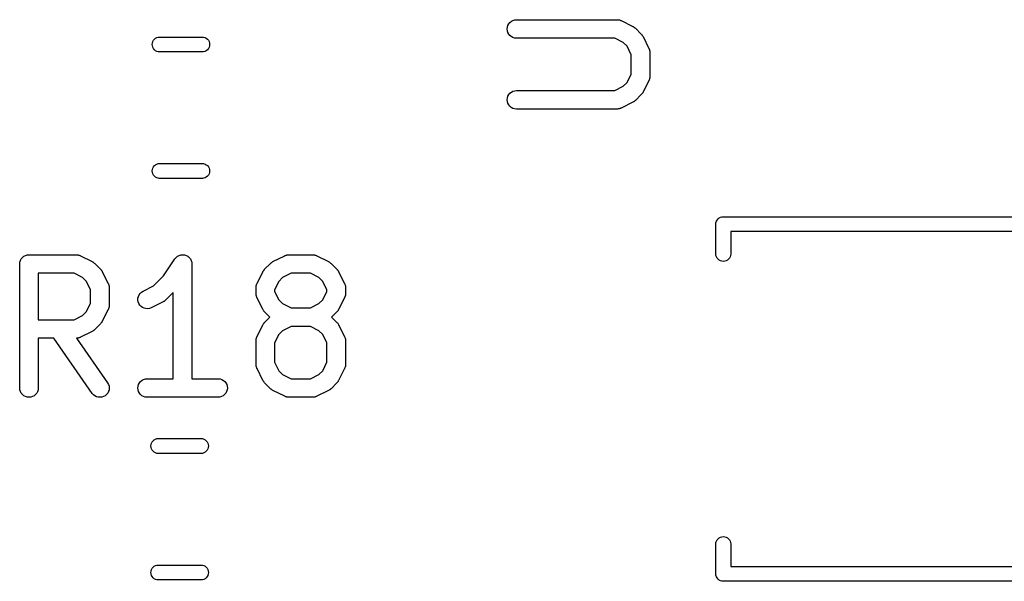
# Model space of a CAD drawing. Extents: x 0.02 to 3.89, y 0.07 to 3.88.
# Tile 70 of 172: x 1.8 to 2.11, y 2.55 to 2.73. Entities that reach past the tile are written whole.
import ezdxf

# ---------------------------------------------------------------- set-up
doc = ezdxf.new("R2010")
doc.units = 0
doc.header["$MEASUREMENT"] = 0
doc.layers.add('BLACK', color=7, linetype='CONTINUOUS')

msp = doc.modelspace()

# ---------------------------------------------------------------- linework, layer by layer
at = {"layer": 'BLACK', "linetype": 'CONTINUOUS'}
for p, q in [((1.95099, 2.72415), (1.95136, 2.7246)), ((1.95136, 2.7246), (1.95181, 2.72496)), ((1.95181, 2.72496), (1.95231, 2.72523)), ((1.95231, 2.72523), (1.95287, 2.7254)), ((1.95287, 2.7254), (1.95344, 2.72545)), ((1.95344, 2.72545), (1.98531, 2.72545)), ((1.98531, 2.72545), (1.98535, 2.72545)), ((1.98535, 2.72545), (1.98544, 2.72544)), ((1.98544, 2.72544), (1.98553, 2.72545)), ((1.98553, 2.72545), (1.98572, 2.72541)), ((1.98572, 2.72541), (1.98593, 2.72539)), ((1.98593, 2.72539), (1.98601, 2.72536)), ((1.98601, 2.72536), (1.98609, 2.72535)), ((1.98609, 2.72535), (1.98628, 2.72528)), ((1.98628, 2.72528), (1.98647, 2.72521)), ((1.98647, 2.72521), (1.98655, 2.72517)), ((1.98655, 2.72517), (1.98663, 2.72514)), ((1.98663, 2.72514), (1.99038, 2.72327)), ((1.95049, 2.72252), (1.95055, 2.72309)), ((1.95054, 2.72195), (1.95049, 2.72252)), ((1.9507, 2.72139), (1.95054, 2.72195)), ((1.95055, 2.72309), (1.95072, 2.72365)), ((1.95097, 2.72088), (1.9507, 2.72139)), ((1.95072, 2.72365), (1.95099, 2.72415)), ((1.99038, 2.72327), (1.99042, 2.72325)), ((1.99042, 2.72325), (1.99056, 2.72316)), ((1.99056, 2.72316), (1.9907, 2.72308)), ((1.9907, 2.72308), (1.9908, 2.723)), ((1.9908, 2.723), (1.9909, 2.72293)), ((1.9909, 2.72293), (1.99102, 2.72282)), ((1.99102, 2.72282), (1.99115, 2.72271)), ((1.99115, 2.72271), (1.99302, 2.72084)), ((1.83788, 2.71804), (1.83801, 2.71849)), ((1.83801, 2.71849), (1.83823, 2.7189)), ((1.83823, 2.7189), (1.83853, 2.71926)), ((1.83853, 2.71926), (1.83889, 2.71955)), ((1.83889, 2.71955), (1.8393, 2.71977)), ((1.8393, 2.71977), (1.83974, 2.71991)), ((1.83974, 2.71991), (1.84009, 2.71994)), ((1.84009, 2.71994), (1.85381, 2.71994)), ((1.85381, 2.71994), (1.85415, 2.71991)), ((1.85415, 2.71991), (1.8546, 2.71977)), ((1.8546, 2.71977), (1.85501, 2.71955)), ((1.85501, 2.71955), (1.85537, 2.71926)), ((1.85537, 2.71926), (1.85567, 2.7189)), ((1.85567, 2.7189), (1.85588, 2.71849)), ((1.85588, 2.71849), (1.85602, 2.71804)), ((1.95133, 2.72044), (1.95097, 2.72088)), ((1.95177, 2.72006), (1.95133, 2.72044)), ((1.95228, 2.71979), (1.95177, 2.72006)), ((1.95283, 2.71961), (1.95228, 2.71979)), ((1.9534, 2.71955), (1.95283, 2.71961)), ((1.95344, 2.71955), (1.9534, 2.71955)), ((1.98461, 2.71955), (1.95344, 2.71955)), ((1.98731, 2.7182), (1.98461, 2.71955)), ((1.98851, 2.717), (1.98731, 2.7182)), ((1.99302, 2.72084), (1.99305, 2.72081)), ((1.99305, 2.72081), (1.99316, 2.72068)), ((1.99316, 2.72068), (1.99327, 2.72056)), ((1.99327, 2.72056), (1.99334, 2.72046)), ((1.99334, 2.72046), (1.99341, 2.72036)), ((1.99341, 2.72036), (1.99349, 2.72021)), ((1.99349, 2.72021), (1.99358, 2.72007)), ((1.99358, 2.72007), (1.99545, 2.71632)), ((1.83783, 2.71758), (1.83788, 2.71804)), ((1.83788, 2.71712), (1.83783, 2.71758)), ((1.83801, 2.71667), (1.83788, 2.71712)), ((1.83823, 2.71626), (1.83801, 2.71667)), ((1.83853, 2.7159), (1.83823, 2.71626)), ((1.83889, 2.71561), (1.83853, 2.7159)), ((1.8393, 2.71539), (1.83889, 2.71561)), ((1.83974, 2.71525), (1.8393, 2.71539)), ((1.84009, 2.71522), (1.83974, 2.71525)), ((1.85381, 2.71522), (1.84009, 2.71522)), ((1.85415, 2.71525), (1.85381, 2.71522)), ((1.8546, 2.71539), (1.85415, 2.71525)), ((1.85501, 2.71561), (1.8546, 2.71539)), ((1.85537, 2.7159), (1.85501, 2.71561)), ((1.85567, 2.71626), (1.85537, 2.7159)), ((1.85588, 2.71667), (1.85567, 2.71626)), ((1.85602, 2.71712), (1.85588, 2.71667)), ((1.85602, 2.71804), (1.85607, 2.71758)), ((1.85607, 2.71758), (1.85602, 2.71712)), ((1.98986, 2.7143), (1.98851, 2.717)), ((1.99545, 2.71632), (1.99547, 2.71629)), ((1.99547, 2.71629), (1.9955, 2.7162)), ((1.9955, 2.7162), (1.99554, 2.71613)), ((1.99554, 2.71613), (1.9956, 2.71593)), ((1.9956, 2.71593), (1.99567, 2.71574)), ((1.99567, 2.71574), (1.99568, 2.71566)), ((1.99568, 2.71566), (1.99571, 2.71558)), ((1.99571, 2.71558), (1.99573, 2.71537)), ((1.99573, 2.71537), (1.99576, 2.71518)), ((1.99576, 2.71518), (1.99575, 2.71509)), ((1.99575, 2.71509), (1.99576, 2.715)), ((1.99576, 2.715), (1.99576, 2.7075)), ((1.98986, 2.7082), (1.98986, 2.7143)), ((1.98851, 2.7055), (1.98986, 2.7082)), ((1.99545, 2.70618), (1.99358, 2.70243)), ((1.99548, 2.70626), (1.99545, 2.70618)), ((1.99552, 2.70634), (1.99548, 2.70626)), ((1.99559, 2.70653), (1.99552, 2.70634)), ((1.99566, 2.70672), (1.99559, 2.70653)), ((1.99567, 2.70681), (1.99566, 2.70672)), ((1.9957, 2.70689), (1.99567, 2.70681)), ((1.99572, 2.70709), (1.9957, 2.70689)), ((1.99576, 2.70729), (1.99572, 2.70709)), ((1.99576, 2.70746), (1.99575, 2.70738)), ((1.99575, 2.70738), (1.99576, 2.70729)), ((1.99576, 2.7075), (1.99576, 2.70746)), ((1.95181, 2.70246), (1.95231, 2.70273)), ((1.95231, 2.70273), (1.95287, 2.7029)), ((1.95287, 2.7029), (1.95344, 2.70296)), ((1.95344, 2.70296), (1.98461, 2.70296)), ((1.98461, 2.70296), (1.98731, 2.70431)), ((1.98731, 2.70431), (1.98851, 2.7055)), ((1.95049, 2.70002), (1.95055, 2.7006)), ((1.95054, 2.69945), (1.95049, 2.70002)), ((1.9507, 2.6989), (1.95054, 2.69945)), ((1.95055, 2.7006), (1.95072, 2.70115)), ((1.95072, 2.70115), (1.95099, 2.70165)), ((1.95099, 2.70165), (1.95136, 2.7021)), ((1.95136, 2.7021), (1.95181, 2.70246)), ((1.99067, 2.6994), (1.99052, 2.69933)), ((1.99076, 2.69948), (1.99067, 2.6994)), ((1.99087, 2.69954), (1.99076, 2.69948)), ((1.99099, 2.69966), (1.99087, 2.69954)), ((1.99112, 2.69976), (1.99099, 2.69966)), ((1.99115, 2.69979), (1.99112, 2.69976)), ((1.99302, 2.70167), (1.99115, 2.69979)), ((1.99313, 2.70179), (1.99302, 2.70167)), ((1.99324, 2.70191), (1.99313, 2.70179)), ((1.99331, 2.70202), (1.99324, 2.70191)), ((1.99339, 2.70211), (1.99331, 2.70202)), ((1.99347, 2.70226), (1.99339, 2.70211)), ((1.99356, 2.7024), (1.99347, 2.70226)), ((1.99358, 2.70243), (1.99356, 2.7024)), ((1.95097, 2.69839), (1.9507, 2.6989)), ((1.95133, 2.69794), (1.95097, 2.69839)), ((1.95177, 2.69757), (1.95133, 2.69794)), ((1.95228, 2.69729), (1.95177, 2.69757)), ((1.95283, 2.69712), (1.95228, 2.69729)), ((1.9534, 2.69705), (1.95283, 2.69712)), ((1.95344, 2.69705), (1.9534, 2.69705)), ((1.98531, 2.69705), (1.95344, 2.69705)), ((1.9854, 2.69706), (1.98531, 2.69705)), ((1.98548, 2.69706), (1.9854, 2.69706)), ((1.98568, 2.69709), (1.98548, 2.69706)), ((1.98588, 2.69711), (1.98568, 2.69709)), ((1.98597, 2.69713), (1.98588, 2.69711)), ((1.98605, 2.69715), (1.98597, 2.69713)), ((1.98624, 2.69722), (1.98605, 2.69715)), ((1.98644, 2.69727), (1.98624, 2.69722)), ((1.98651, 2.69731), (1.98644, 2.69727)), ((1.98659, 2.69734), (1.98651, 2.69731)), ((1.98663, 2.69736), (1.98659, 2.69734)), ((1.99038, 2.69924), (1.98663, 2.69736)), ((1.99052, 2.69933), (1.99038, 2.69924)), ((1.83783, 2.67742), (1.83788, 2.67788)), ((1.83788, 2.67788), (1.83801, 2.67833)), ((1.83801, 2.67833), (1.83823, 2.67874)), ((1.83823, 2.67874), (1.83853, 2.6791)), ((1.83853, 2.6791), (1.83889, 2.67939)), ((1.83889, 2.67939), (1.8393, 2.67961)), ((1.8393, 2.67961), (1.83974, 2.67975)), ((1.83974, 2.67975), (1.84009, 2.67978)), ((1.84009, 2.67978), (1.85381, 2.67978)), ((1.85381, 2.67978), (1.85415, 2.67975)), ((1.85415, 2.67975), (1.8546, 2.67961)), ((1.8546, 2.67961), (1.85501, 2.67939)), ((1.85501, 2.67939), (1.85537, 2.6791)), ((1.85537, 2.6791), (1.85567, 2.67874)), ((1.85567, 2.67874), (1.85588, 2.67833)), ((1.85588, 2.67833), (1.85602, 2.67788)), ((1.85602, 2.67788), (1.85607, 2.67742)), ((1.83788, 2.67696), (1.83783, 2.67742)), ((1.83801, 2.67651), (1.83788, 2.67696)), ((1.83823, 2.6761), (1.83801, 2.67651)), ((1.83853, 2.67574), (1.83823, 2.6761)), ((1.83889, 2.67545), (1.83853, 2.67574)), ((1.8393, 2.67523), (1.83889, 2.67545)), ((1.83974, 2.67509), (1.8393, 2.67523)), ((1.84009, 2.67506), (1.83974, 2.67509)), ((1.85381, 2.67506), (1.84009, 2.67506)), ((1.85415, 2.67509), (1.85381, 2.67506)), ((1.8546, 2.67523), (1.85415, 2.67509)), ((1.85501, 2.67545), (1.8546, 2.67523)), ((1.85537, 2.67574), (1.85501, 2.67545)), ((1.85567, 2.6761), (1.85537, 2.67574)), ((1.85588, 2.67651), (1.85567, 2.6761)), ((1.85602, 2.67696), (1.85588, 2.67651)), ((1.85607, 2.67742), (1.85602, 2.67696)), ((2.01708, 2.66183), (2.01738, 2.66219)), ((2.01738, 2.66219), (2.01774, 2.66249)), ((2.01774, 2.66249), (2.01815, 2.6627)), ((2.01815, 2.6627), (2.01859, 2.66284)), ((2.01859, 2.66284), (2.01894, 2.66287)), ((2.01894, 2.66287), (2.01906, 2.66289)), ((2.01906, 2.66289), (2.01917, 2.66287)), ((2.01917, 2.66287), (2.20673, 2.66287)), ((2.01668, 2.66051), (2.01673, 2.66097)), ((2.01669, 2.6604), (2.01668, 2.66051)), ((2.01669, 2.65095), (2.01669, 2.6604)), ((2.01673, 2.66097), (2.01686, 2.66142)), ((2.01686, 2.66142), (2.01708, 2.66183)), ((2.20449, 2.65815), (2.02142, 2.65815)), ((2.02142, 2.65815), (2.02142, 2.65095)), ((1.79617, 2.64927), (1.7963, 2.64951)), ((1.7963, 2.64952), (1.79631, 2.64953)), ((1.7963, 2.64951), (1.7963, 2.64952)), ((1.79631, 2.64953), (1.79649, 2.64974)), ((1.79649, 2.64974), (1.79666, 2.64995)), ((1.79666, 2.64995), (1.79667, 2.64996)), ((1.79667, 2.64996), (1.79668, 2.64997)), ((1.79668, 2.64997), (1.79689, 2.65014)), ((1.79689, 2.65014), (1.79711, 2.65032)), ((1.79711, 2.65032), (1.79712, 2.65032)), ((1.79712, 2.65032), (1.79713, 2.65033)), ((1.79713, 2.65033), (1.79737, 2.65046)), ((1.79737, 2.65046), (1.79762, 2.65059)), ((1.79762, 2.65059), (1.79763, 2.65059)), ((1.79763, 2.65059), (1.79764, 2.6506)), ((1.79764, 2.6506), (1.79791, 2.65068)), ((1.79791, 2.65068), (1.79817, 2.65076)), ((1.79817, 2.65076), (1.79818, 2.65076)), ((1.79818, 2.65076), (1.79819, 2.65076)), ((1.79819, 2.65076), (1.79847, 2.65078)), ((1.79847, 2.65078), (1.79874, 2.65081)), ((1.79874, 2.65081), (1.81374, 2.65081)), ((1.81374, 2.65081), (1.81378, 2.65081)), ((1.81378, 2.65081), (1.81387, 2.6508)), ((1.81387, 2.6508), (1.81396, 2.6508)), ((1.81396, 2.6508), (1.81416, 2.65077)), ((1.81416, 2.65077), (1.81436, 2.65075)), ((1.81436, 2.65075), (1.81444, 2.65072)), ((1.81444, 2.65072), (1.81453, 2.65071)), ((1.81453, 2.65071), (1.81471, 2.65063)), ((1.81471, 2.65063), (1.81491, 2.65057)), ((1.81491, 2.65057), (1.81498, 2.65053)), ((1.81498, 2.65053), (1.81506, 2.6505)), ((1.81506, 2.6505), (1.81881, 2.64863)), ((1.84144, 2.64412), (1.84503, 2.6495)), ((1.84503, 2.6495), (1.84505, 2.64953)), ((1.84505, 2.64953), (1.84524, 2.64975)), ((1.84505, 2.64953), (1.84505, 2.64953)), ((1.84505, 2.64953), (1.84505, 2.64953)), ((1.84505, 2.64953), (1.84505, 2.64953)), ((1.84524, 2.64975), (1.84542, 2.64997)), ((1.84542, 2.64997), (1.84542, 2.64997)), ((1.84542, 2.64997), (1.84543, 2.64997)), ((1.84543, 2.64997), (1.84566, 2.65016)), ((1.84566, 2.65016), (1.84587, 2.65033)), ((1.84587, 2.65033), (1.84587, 2.65033)), ((1.84587, 2.65033), (1.84588, 2.65033)), ((1.84588, 2.65033), (1.84614, 2.65047)), ((1.84614, 2.65047), (1.84638, 2.6506)), ((1.84638, 2.6506), (1.84638, 2.6506)), ((1.84638, 2.6506), (1.84639, 2.6506)), ((1.84639, 2.6506), (1.84667, 2.65068)), ((1.84667, 2.65068), (1.84694, 2.65076)), ((1.84694, 2.65076), (1.84722, 2.65079)), ((1.84694, 2.65076), (1.84694, 2.65076)), ((1.84694, 2.65076), (1.84694, 2.65076)), ((1.84722, 2.65079), (1.84751, 2.65081)), ((1.84751, 2.65081), (1.84751, 2.65081)), ((1.84751, 2.65081), (1.84781, 2.65078)), ((1.84751, 2.65081), (1.84751, 2.65081)), ((1.84781, 2.65078), (1.84808, 2.65075)), ((1.84808, 2.65075), (1.84808, 2.65075)), ((1.84808, 2.65075), (1.84809, 2.65075)), ((1.84809, 2.65075), (1.84838, 2.65066)), ((1.84838, 2.65066), (1.84863, 2.65058)), ((1.84863, 2.65058), (1.84863, 2.65058)), ((1.84863, 2.65058), (1.84864, 2.65058)), ((1.84864, 2.65058), (1.84889, 2.65044)), ((1.84889, 2.65044), (1.84914, 2.65031)), ((1.84914, 2.65031), (1.84914, 2.65031)), ((1.84914, 2.65031), (1.84914, 2.6503)), ((1.84914, 2.6503), (1.84936, 2.65012)), ((1.84936, 2.65012), (1.84958, 2.64994)), ((1.84958, 2.64994), (1.84959, 2.64994)), ((1.84959, 2.64994), (1.84959, 2.64994)), ((1.84959, 2.64994), (1.84978, 2.6497)), ((1.84978, 2.6497), (1.84995, 2.64949)), ((1.84995, 2.64949), (1.84995, 2.64949)), ((1.84995, 2.64949), (1.84995, 2.64949)), ((1.84995, 2.64949), (1.85009, 2.64922)), ((1.87616, 2.64863), (1.87991, 2.6505)), ((1.87991, 2.6505), (1.87995, 2.65052)), ((1.87995, 2.65052), (1.88003, 2.65055)), ((1.88003, 2.65055), (1.88011, 2.65059)), ((1.88011, 2.65059), (1.8803, 2.65065)), ((1.8803, 2.65065), (1.88049, 2.65072)), ((1.88049, 2.65072), (1.88058, 2.65073)), ((1.88058, 2.65073), (1.88066, 2.65076)), ((1.88066, 2.65076), (1.88086, 2.65078)), ((1.88086, 2.65078), (1.88106, 2.65081)), ((1.88106, 2.65081), (1.88115, 2.6508)), ((1.88115, 2.6508), (1.88123, 2.65081)), ((1.88123, 2.65081), (1.88873, 2.65081)), ((1.88873, 2.65081), (1.88877, 2.65081)), ((1.88877, 2.65081), (1.88886, 2.6508)), ((1.88886, 2.6508), (1.88895, 2.6508)), ((1.88895, 2.6508), (1.88915, 2.65077)), ((1.88915, 2.65077), (1.88935, 2.65075)), ((1.88935, 2.65075), (1.88943, 2.65072)), ((1.88943, 2.65072), (1.88952, 2.65071)), ((1.88952, 2.65071), (1.8897, 2.65063)), ((1.8897, 2.65063), (1.8899, 2.65057)), ((1.8899, 2.65057), (1.88997, 2.65053)), ((1.88997, 2.65053), (1.89005, 2.6505)), ((1.89005, 2.6505), (1.8938, 2.64863)), ((2.01673, 2.6506), (2.01669, 2.65095)), ((2.01686, 2.65015), (2.01673, 2.6506)), ((2.01708, 2.64974), (2.01686, 2.65015)), ((2.01738, 2.64938), (2.01708, 2.64974)), ((2.01774, 2.64909), (2.01738, 2.64938)), ((2.02073, 2.64938), (2.02037, 2.64909)), ((2.02103, 2.64974), (2.02073, 2.64938)), ((2.02125, 2.65015), (2.02103, 2.64974)), ((2.02138, 2.6506), (2.02125, 2.65015)), ((2.02142, 2.65095), (2.02138, 2.6506)), ((1.79579, 2.6479), (1.79582, 2.64818)), ((1.79579, 2.64788), (1.79579, 2.6479)), ((1.79579, 2.64786), (1.79579, 2.64788)), ((1.79579, 2.64788), (1.79579, 2.64788)), ((1.79579, 2.64788), (1.79579, 2.64788)), ((1.79579, 2.60849), (1.79579, 2.64786)), ((1.79582, 2.64818), (1.79585, 2.64845)), ((1.79585, 2.64845), (1.79586, 2.64846)), ((1.79586, 2.64847), (1.79594, 2.64874)), ((1.79586, 2.64846), (1.79586, 2.64847)), ((1.79594, 2.64874), (1.79602, 2.649)), ((1.79602, 2.649), (1.79603, 2.64901)), ((1.79603, 2.64902), (1.79617, 2.64927)), ((1.79603, 2.64901), (1.79603, 2.64902)), ((1.81881, 2.64863), (1.81885, 2.64861)), ((1.81885, 2.64861), (1.81899, 2.64852)), ((1.81899, 2.64852), (1.81913, 2.64844)), ((1.81913, 2.64844), (1.81923, 2.64836)), ((1.81923, 2.64836), (1.81933, 2.64829)), ((1.81933, 2.64829), (1.81945, 2.64818)), ((1.81945, 2.64818), (1.81958, 2.64807)), ((1.81958, 2.64807), (1.82145, 2.6462)), ((1.85009, 2.64922), (1.85022, 2.64898)), ((1.85022, 2.64898), (1.85022, 2.64898)), ((1.85022, 2.64898), (1.85022, 2.64898)), ((1.85022, 2.64898), (1.8503, 2.6487)), ((1.8503, 2.6487), (1.85039, 2.64843)), ((1.85039, 2.64843), (1.85039, 2.64843)), ((1.85039, 2.64843), (1.85039, 2.64843)), ((1.85039, 2.64843), (1.85041, 2.64814)), ((1.85041, 2.64814), (1.85044, 2.64786)), ((1.85044, 2.64786), (1.85044, 2.61144)), ((1.87352, 2.6462), (1.8754, 2.64807)), ((1.8754, 2.64807), (1.87543, 2.6481)), ((1.87543, 2.6481), (1.87556, 2.6482)), ((1.87556, 2.6482), (1.87568, 2.64832)), ((1.87568, 2.64832), (1.87578, 2.64838)), ((1.87578, 2.64838), (1.87588, 2.64846)), ((1.87588, 2.64846), (1.87602, 2.64854)), ((1.87602, 2.64854), (1.87616, 2.64863)), ((1.8938, 2.64863), (1.89384, 2.64861)), ((1.89384, 2.64861), (1.89398, 2.64852)), ((1.89398, 2.64852), (1.89413, 2.64844)), ((1.89413, 2.64844), (1.89422, 2.64836)), ((1.89422, 2.64836), (1.89432, 2.64829)), ((1.89432, 2.64829), (1.89444, 2.64818)), ((1.89444, 2.64818), (1.89457, 2.64807)), ((1.89457, 2.64807), (1.89645, 2.6462)), ((2.01815, 2.64887), (2.01774, 2.64909)), ((2.01859, 2.64873), (2.01815, 2.64887)), ((2.01906, 2.64869), (2.01859, 2.64873)), ((2.01952, 2.64873), (2.01906, 2.64869)), ((2.01996, 2.64887), (2.01952, 2.64873)), ((2.02037, 2.64909), (2.01996, 2.64887)), ((1.8017, 2.64491), (1.8017, 2.63019)), ((1.81305, 2.64491), (1.8017, 2.64491)), ((1.81574, 2.64356), (1.81305, 2.64491)), ((1.81694, 2.64236), (1.81574, 2.64356)), ((1.82145, 2.6462), (1.82148, 2.64617)), ((1.82148, 2.64617), (1.82159, 2.64604)), ((1.82159, 2.64604), (1.8217, 2.64592)), ((1.8217, 2.64592), (1.82177, 2.64581)), ((1.82177, 2.64581), (1.82184, 2.64572)), ((1.82184, 2.64572), (1.82192, 2.64557)), ((1.82192, 2.64557), (1.82201, 2.64543)), ((1.82201, 2.64543), (1.82388, 2.64168)), ((1.83824, 2.64091), (1.84144, 2.64412)), ((1.87109, 2.64168), (1.87297, 2.64543)), ((1.87297, 2.64543), (1.87299, 2.64547)), ((1.87299, 2.64547), (1.87308, 2.64561)), ((1.87308, 2.64561), (1.87316, 2.64575)), ((1.87316, 2.64575), (1.87323, 2.64585)), ((1.87323, 2.64585), (1.8733, 2.64595)), ((1.8733, 2.64595), (1.87342, 2.64607)), ((1.87342, 2.64607), (1.87352, 2.6462)), ((1.87923, 2.64356), (1.87804, 2.64236)), ((1.88193, 2.64491), (1.87923, 2.64356)), ((1.88804, 2.64491), (1.88193, 2.64491)), ((1.89073, 2.64356), (1.88804, 2.64491)), ((1.89193, 2.64236), (1.89073, 2.64356)), ((1.89645, 2.6462), (1.89647, 2.64617)), ((1.89647, 2.64617), (1.89658, 2.64604)), ((1.89658, 2.64604), (1.89669, 2.64592)), ((1.89669, 2.64592), (1.89676, 2.64581)), ((1.89676, 2.64581), (1.89683, 2.64572)), ((1.89683, 2.64572), (1.89691, 2.64557)), ((1.89691, 2.64557), (1.897, 2.64543)), ((1.897, 2.64543), (1.89887, 2.64168)), ((1.81829, 2.63966), (1.81694, 2.64236)), ((1.82388, 2.64168), (1.8239, 2.64164)), ((1.8239, 2.64164), (1.82393, 2.64156)), ((1.82393, 2.64156), (1.82397, 2.64149)), ((1.82397, 2.64149), (1.82403, 2.64129)), ((1.82403, 2.64129), (1.8241, 2.6411)), ((1.8241, 2.6411), (1.82411, 2.64102)), ((1.82411, 2.64102), (1.82414, 2.64093)), ((1.82414, 2.64093), (1.82416, 2.64073)), ((1.82416, 2.64073), (1.82419, 2.64053)), ((1.82419, 2.64053), (1.82419, 2.64045)), ((1.82419, 2.64045), (1.82419, 2.64036)), ((1.82419, 2.64036), (1.82419, 2.63474)), ((1.83492, 2.63925), (1.83824, 2.64091)), ((1.87078, 2.6404), (1.87079, 2.64049)), ((1.87078, 2.64036), (1.87078, 2.6404)), ((1.87078, 2.63849), (1.87078, 2.64036)), ((1.87079, 2.64057), (1.87082, 2.64077)), ((1.87079, 2.64049), (1.87079, 2.64057)), ((1.87082, 2.64077), (1.87085, 2.64097)), ((1.87085, 2.64097), (1.87087, 2.64106)), ((1.87087, 2.64106), (1.87089, 2.64114)), ((1.87089, 2.64114), (1.87096, 2.64133)), ((1.87096, 2.64133), (1.87102, 2.64152)), ((1.87102, 2.64152), (1.87106, 2.6416)), ((1.87106, 2.6416), (1.87109, 2.64168)), ((1.87804, 2.64236), (1.87669, 2.63966)), ((1.89328, 2.63966), (1.89193, 2.64236)), ((1.89887, 2.64168), (1.89889, 2.64164)), ((1.89889, 2.64164), (1.89892, 2.64156)), ((1.89892, 2.64156), (1.89896, 2.64149)), ((1.89896, 2.64149), (1.89902, 2.64129)), ((1.89902, 2.64129), (1.89909, 2.6411)), ((1.89909, 2.6411), (1.8991, 2.64102)), ((1.8991, 2.64102), (1.89913, 2.64093)), ((1.89913, 2.64093), (1.89915, 2.64073)), ((1.89915, 2.64073), (1.89918, 2.64053)), ((1.89918, 2.64053), (1.89918, 2.64045)), ((1.89918, 2.64045), (1.89919, 2.64036)), ((1.89919, 2.64036), (1.89919, 2.63849)), ((1.81829, 2.63543), (1.81829, 2.63966)), ((1.83329, 2.63642), (1.83331, 2.63699)), ((1.83331, 2.63699), (1.83344, 2.63755)), ((1.83344, 2.63755), (1.83368, 2.63808)), ((1.83368, 2.63808), (1.83401, 2.63855)), ((1.83401, 2.63855), (1.83443, 2.63894)), ((1.83443, 2.63894), (1.83492, 2.63925)), ((1.84454, 2.63886), (1.84208, 2.6364)), ((1.84454, 2.61144), (1.84454, 2.63886)), ((1.87079, 2.6384), (1.87078, 2.63849)), ((1.87079, 2.63831), (1.87079, 2.6384)), ((1.87082, 2.63811), (1.87079, 2.63831)), ((1.87084, 2.63791), (1.87082, 2.63811)), ((1.87086, 2.63783), (1.87084, 2.63791)), ((1.87088, 2.63774), (1.87086, 2.63783)), ((1.87095, 2.63755), (1.87088, 2.63774)), ((1.87101, 2.63736), (1.87095, 2.63755)), ((1.87105, 2.63728), (1.87101, 2.63736)), ((1.87108, 2.6372), (1.87105, 2.63728)), ((1.87109, 2.63716), (1.87108, 2.6372)), ((1.87297, 2.63342), (1.87109, 2.63716)), ((1.87669, 2.63966), (1.87669, 2.63918)), ((1.87669, 2.63918), (1.87804, 2.63648)), ((1.89193, 2.63648), (1.89328, 2.63918)), ((1.89328, 2.63918), (1.89328, 2.63966)), ((1.89887, 2.63716), (1.897, 2.63342)), ((1.8989, 2.63725), (1.89887, 2.63716)), ((1.89895, 2.63732), (1.8989, 2.63725)), ((1.89901, 2.63751), (1.89895, 2.63732)), ((1.89908, 2.6377), (1.89901, 2.63751)), ((1.89909, 2.63779), (1.89908, 2.6377)), ((1.89912, 2.63787), (1.89909, 2.63779)), ((1.89914, 2.63807), (1.89912, 2.63787)), ((1.89918, 2.63827), (1.89914, 2.63807)), ((1.89919, 2.63849), (1.89918, 2.63844)), ((1.89918, 2.63844), (1.89918, 2.63836)), ((1.89918, 2.63836), (1.89918, 2.63827)), ((1.81694, 2.63274), (1.81829, 2.63543)), ((1.82402, 2.63376), (1.82396, 2.63357)), ((1.82409, 2.63395), (1.82402, 2.63376)), ((1.8241, 2.63404), (1.82409, 2.63395)), ((1.82413, 2.63412), (1.8241, 2.63404)), ((1.82415, 2.63432), (1.82413, 2.63412)), ((1.82419, 2.63452), (1.82415, 2.63432)), ((1.82419, 2.63469), (1.82418, 2.63461)), ((1.82418, 2.63461), (1.82419, 2.63452)), ((1.82419, 2.63474), (1.82419, 2.63469)), ((1.83339, 2.63585), (1.83329, 2.63642)), ((1.83359, 2.63531), (1.83339, 2.63585)), ((1.83389, 2.63482), (1.83359, 2.63531)), ((1.83429, 2.6344), (1.83389, 2.63482)), ((1.83475, 2.63406), (1.83429, 2.6344)), ((1.83528, 2.63382), (1.83475, 2.63406)), ((1.83584, 2.63369), (1.83528, 2.63382)), ((1.83698, 2.63375), (1.83641, 2.63366)), ((1.83752, 2.63395), (1.83698, 2.63375)), ((1.83756, 2.63397), (1.83752, 2.63395)), ((1.84131, 2.63584), (1.83756, 2.63397)), ((1.84145, 2.63593), (1.84131, 2.63584)), ((1.8416, 2.63601), (1.84145, 2.63593)), ((1.84169, 2.63609), (1.8416, 2.63601)), ((1.8418, 2.63615), (1.84169, 2.63609)), ((1.84192, 2.63626), (1.8418, 2.63615)), ((1.84205, 2.63637), (1.84192, 2.63626)), ((1.84208, 2.6364), (1.84205, 2.63637)), ((1.87804, 2.63648), (1.87923, 2.63529)), ((1.87923, 2.63529), (1.88193, 2.63394)), ((1.88193, 2.63394), (1.88804, 2.63394)), ((1.88804, 2.63394), (1.89073, 2.63529)), ((1.89073, 2.63529), (1.89193, 2.63648)), ((1.81305, 2.63019), (1.81574, 2.63154)), ((1.81574, 2.63154), (1.81694, 2.63274)), ((1.82388, 2.63342), (1.82201, 2.62967)), ((1.82391, 2.6335), (1.82388, 2.63342)), ((1.82396, 2.63357), (1.82391, 2.6335)), ((1.83641, 2.63366), (1.83584, 2.63369)), ((1.87306, 2.63327), (1.87297, 2.63342)), ((1.87313, 2.63313), (1.87306, 2.63327)), ((1.87321, 2.63303), (1.87313, 2.63313)), ((1.87328, 2.63293), (1.87321, 2.63303)), ((1.87339, 2.63281), (1.87328, 2.63293)), ((1.87349, 2.63268), (1.87339, 2.63281)), ((1.87352, 2.63265), (1.87349, 2.63268)), ((1.87518, 2.63099), (1.87352, 2.63265)), ((1.87352, 2.62932), (1.87518, 2.63099)), ((1.89645, 2.63265), (1.89478, 2.63099)), ((1.89478, 2.63099), (1.89645, 2.62932)), ((1.89655, 2.63278), (1.89645, 2.63265)), ((1.89667, 2.63289), (1.89655, 2.63278)), ((1.89673, 2.633), (1.89667, 2.63289)), ((1.89681, 2.63309), (1.89673, 2.633)), ((1.89689, 2.63324), (1.89681, 2.63309)), ((1.89698, 2.63338), (1.89689, 2.63324)), ((1.897, 2.63342), (1.89698, 2.63338)), ((1.8017, 2.63019), (1.81305, 2.63019)), ((1.82145, 2.6289), (1.81958, 2.62702)), ((1.82156, 2.62903), (1.82145, 2.6289)), ((1.82168, 2.62915), (1.82156, 2.62903)), ((1.82174, 2.62925), (1.82168, 2.62915)), ((1.82182, 2.62934), (1.82174, 2.62925)), ((1.8219, 2.62949), (1.82182, 2.62934)), ((1.82199, 2.62963), (1.8219, 2.62949)), ((1.82201, 2.62967), (1.82199, 2.62963)), ((1.87109, 2.62481), (1.87297, 2.62856)), ((1.87297, 2.62856), (1.87299, 2.62859)), ((1.87299, 2.62859), (1.87308, 2.62873)), ((1.87308, 2.62873), (1.87316, 2.62888)), ((1.87316, 2.62888), (1.87323, 2.62897)), ((1.87323, 2.62897), (1.8733, 2.62908)), ((1.8733, 2.62908), (1.87342, 2.6292)), ((1.87342, 2.6292), (1.87352, 2.62932)), ((1.88193, 2.62803), (1.87923, 2.62668)), ((1.88804, 2.62803), (1.88193, 2.62803)), ((1.89073, 2.62668), (1.88804, 2.62803)), ((1.89645, 2.62932), (1.89647, 2.6293)), ((1.89647, 2.6293), (1.89658, 2.62917)), ((1.89658, 2.62917), (1.89669, 2.62904)), ((1.89669, 2.62904), (1.89676, 2.62894)), ((1.89676, 2.62894), (1.89683, 2.62884)), ((1.89683, 2.62884), (1.89691, 2.6287)), ((1.89691, 2.6287), (1.897, 2.62856)), ((1.897, 2.62856), (1.89887, 2.62481)), ((1.8144, 2.62437), (1.81432, 2.62434)), ((1.81449, 2.62438), (1.8144, 2.62437)), ((1.81467, 2.62445), (1.81449, 2.62438)), ((1.81487, 2.62451), (1.81467, 2.62445)), ((1.81494, 2.62455), (1.81487, 2.62451)), ((1.81503, 2.62458), (1.81494, 2.62455)), ((1.81506, 2.6246), (1.81503, 2.62458)), ((1.81881, 2.62647), (1.81506, 2.6246)), ((1.81895, 2.62656), (1.81881, 2.62647)), ((1.8191, 2.62663), (1.81895, 2.62656)), ((1.8192, 2.62671), (1.8191, 2.62663)), ((1.8193, 2.62678), (1.8192, 2.62671)), ((1.81942, 2.62689), (1.8193, 2.62678)), ((1.81955, 2.62699), (1.81942, 2.62689)), ((1.81958, 2.62702), (1.81955, 2.62699)), ((1.87089, 2.62427), (1.87096, 2.62446)), ((1.87096, 2.62446), (1.87102, 2.62465)), ((1.87102, 2.62465), (1.87106, 2.62473)), ((1.87106, 2.62473), (1.87109, 2.62481)), ((1.87804, 2.62549), (1.87669, 2.62279)), ((1.87923, 2.62668), (1.87804, 2.62549)), ((1.89193, 2.62549), (1.89073, 2.62668)), ((1.89328, 2.62279), (1.89193, 2.62549)), ((1.89887, 2.62481), (1.89889, 2.62477)), ((1.89889, 2.62477), (1.89892, 2.62469)), ((1.89892, 2.62469), (1.89896, 2.62461)), ((1.89896, 2.62461), (1.89902, 2.62442)), ((1.89902, 2.62442), (1.89909, 2.62423)), ((1.80658, 2.62428), (1.8017, 2.62428)), ((1.8017, 2.62428), (1.8017, 2.60849)), ((1.81882, 2.6068), (1.80658, 2.62428)), ((1.81383, 2.62429), (1.81379, 2.62429)), ((1.81379, 2.62429), (1.82366, 2.61018)), ((1.81392, 2.62429), (1.81383, 2.62429)), ((1.81412, 2.62432), (1.81392, 2.62429)), ((1.81432, 2.62434), (1.81412, 2.62432)), ((1.87078, 2.62353), (1.87079, 2.62361)), ((1.87078, 2.62349), (1.87078, 2.62353)), ((1.87078, 2.61599), (1.87078, 2.62349)), ((1.87079, 2.6237), (1.87082, 2.6239)), ((1.87079, 2.62361), (1.87079, 2.6237)), ((1.87082, 2.6239), (1.87085, 2.6241)), ((1.87085, 2.6241), (1.87087, 2.62418)), ((1.87087, 2.62418), (1.87089, 2.62427)), ((1.87669, 2.62279), (1.87669, 2.61669)), ((1.89328, 2.61669), (1.89328, 2.62279)), ((1.89909, 2.62423), (1.8991, 2.62414)), ((1.8991, 2.62414), (1.89913, 2.62406)), ((1.89913, 2.62406), (1.89915, 2.62386)), ((1.89915, 2.62386), (1.89918, 2.62366)), ((1.89918, 2.62366), (1.89918, 2.62357)), ((1.89918, 2.62357), (1.89919, 2.62349)), ((1.89919, 2.62349), (1.89919, 2.61599)), ((1.87079, 2.6159), (1.87078, 2.61599)), ((1.87079, 2.61581), (1.87079, 2.6159)), ((1.87082, 2.61562), (1.87079, 2.61581)), ((1.87084, 2.61541), (1.87082, 2.61562)), ((1.87086, 2.61533), (1.87084, 2.61541)), ((1.87088, 2.61525), (1.87086, 2.61533)), ((1.87095, 2.61506), (1.87088, 2.61525)), ((1.87101, 2.61486), (1.87095, 2.61506)), ((1.87669, 2.61669), (1.87804, 2.61399)), ((1.89193, 2.61399), (1.89328, 2.61669)), ((1.89901, 2.61502), (1.89895, 2.61482)), ((1.89908, 2.61521), (1.89901, 2.61502)), ((1.89909, 2.61529), (1.89908, 2.61521)), ((1.89912, 2.61537), (1.89909, 2.61529)), ((1.89914, 2.61557), (1.89912, 2.61537)), ((1.89918, 2.61577), (1.89914, 2.61557)), ((1.89919, 2.61599), (1.89918, 2.61595)), ((1.89918, 2.61595), (1.89918, 2.61586)), ((1.89918, 2.61586), (1.89918, 2.61577)), ((1.87105, 2.61479), (1.87101, 2.61486)), ((1.87108, 2.6147), (1.87105, 2.61479)), ((1.87109, 2.61467), (1.87108, 2.6147)), ((1.87297, 2.61092), (1.87109, 2.61467)), ((1.87804, 2.61399), (1.87923, 2.61279)), ((1.87923, 2.61279), (1.88193, 2.61144)), ((1.88804, 2.61144), (1.89073, 2.61279)), ((1.89073, 2.61279), (1.89193, 2.61399)), ((1.89887, 2.61467), (1.897, 2.61092)), ((1.8989, 2.61475), (1.89887, 2.61467)), ((1.89895, 2.61482), (1.8989, 2.61475)), ((1.82366, 2.61018), (1.82368, 2.61015)), ((1.82368, 2.61015), (1.82396, 2.60964)), ((1.82396, 2.60964), (1.82413, 2.60909)), ((1.82413, 2.60909), (1.82419, 2.60852)), ((1.83329, 2.60851), (1.83335, 2.60908)), ((1.83335, 2.60908), (1.83352, 2.60963)), ((1.83352, 2.60963), (1.83379, 2.61014)), ((1.83379, 2.61014), (1.83416, 2.61058)), ((1.83416, 2.61058), (1.83461, 2.61095)), ((1.83461, 2.61095), (1.83511, 2.61122)), ((1.83511, 2.61122), (1.83567, 2.61139)), ((1.83567, 2.61139), (1.83624, 2.61144)), ((1.83624, 2.61144), (1.84454, 2.61144)), ((1.85044, 2.61144), (1.85874, 2.61144)), ((1.85874, 2.61144), (1.85878, 2.61144)), ((1.85878, 2.61144), (1.85935, 2.61138)), ((1.85935, 2.61138), (1.8599, 2.6112)), ((1.8599, 2.6112), (1.86041, 2.61093)), ((1.86041, 2.61093), (1.86085, 2.61055)), ((1.86085, 2.61055), (1.86121, 2.61011)), ((1.86121, 2.61011), (1.86147, 2.6096)), ((1.86147, 2.6096), (1.86164, 2.60904)), ((1.86164, 2.60904), (1.86169, 2.60847)), ((1.87306, 2.61078), (1.87297, 2.61092)), ((1.87313, 2.61063), (1.87306, 2.61078)), ((1.87321, 2.61053), (1.87313, 2.61063)), ((1.87328, 2.61043), (1.87321, 2.61053)), ((1.87339, 2.61031), (1.87328, 2.61043)), ((1.87349, 2.61018), (1.87339, 2.61031)), ((1.87352, 2.61015), (1.87349, 2.61018)), ((1.8754, 2.60828), (1.87352, 2.61015)), ((1.88193, 2.61144), (1.88804, 2.61144)), ((1.89645, 2.61015), (1.89457, 2.60828)), ((1.89655, 2.61028), (1.89645, 2.61015)), ((1.89667, 2.6104), (1.89655, 2.61028)), ((1.89673, 2.6105), (1.89667, 2.6104)), ((1.89681, 2.6106), (1.89673, 2.6105)), ((1.89689, 2.61074), (1.89681, 2.6106)), ((1.89698, 2.61088), (1.89689, 2.61074)), ((1.897, 2.61092), (1.89698, 2.61088)), ((1.79585, 2.60792), (1.79579, 2.60849)), ((1.79601, 2.60736), (1.79585, 2.60792)), ((1.79629, 2.60685), (1.79601, 2.60736)), ((1.79665, 2.60641), (1.79629, 2.60685)), ((1.79709, 2.60604), (1.79665, 2.60641)), ((1.7976, 2.60577), (1.79709, 2.60604)), ((1.79815, 2.6056), (1.7976, 2.60577)), ((1.79985, 2.60575), (1.7993, 2.60559)), ((1.80036, 2.60602), (1.79985, 2.60575)), ((1.80081, 2.60638), (1.80036, 2.60602)), ((1.80118, 2.60682), (1.80081, 2.60638)), ((1.80146, 2.60733), (1.80118, 2.60682)), ((1.80163, 2.60788), (1.80146, 2.60733)), ((1.8017, 2.60845), (1.80163, 2.60788)), ((1.8017, 2.60849), (1.8017, 2.60845)), ((1.8192, 2.60636), (1.81882, 2.6068)), ((1.81965, 2.606), (1.8192, 2.60636)), ((1.82016, 2.60574), (1.81965, 2.606)), ((1.82072, 2.60558), (1.82016, 2.60574)), ((1.82241, 2.60578), (1.82187, 2.6056)), ((1.82292, 2.60606), (1.82241, 2.60578)), ((1.82336, 2.60643), (1.82292, 2.60606)), ((1.82372, 2.60688), (1.82336, 2.60643)), ((1.82398, 2.60739), (1.82372, 2.60688)), ((1.82414, 2.60795), (1.82398, 2.60739)), ((1.82419, 2.60852), (1.82414, 2.60795)), ((1.83334, 2.60794), (1.83329, 2.60851)), ((1.8335, 2.60738), (1.83334, 2.60794)), ((1.83377, 2.60687), (1.8335, 2.60738)), ((1.83413, 2.60642), (1.83377, 2.60687)), ((1.83457, 2.60605), (1.83413, 2.60642)), ((1.83508, 2.60577), (1.83457, 2.60605)), ((1.83563, 2.6056), (1.83508, 2.60577)), ((1.85986, 2.60576), (1.85931, 2.60559)), ((1.86037, 2.60603), (1.85986, 2.60576)), ((1.86082, 2.60639), (1.86037, 2.60603)), ((1.86119, 2.60684), (1.86082, 2.60639)), ((1.86146, 2.60734), (1.86119, 2.60684)), ((1.86163, 2.6079), (1.86146, 2.60734)), ((1.86169, 2.60847), (1.86163, 2.6079)), ((1.87553, 2.60817), (1.8754, 2.60828)), ((1.87564, 2.60805), (1.87553, 2.60817)), ((1.87575, 2.60799), (1.87564, 2.60805)), ((1.87584, 2.60791), (1.87575, 2.60799)), ((1.87599, 2.60783), (1.87584, 2.60791)), ((1.87613, 2.60774), (1.87599, 2.60783)), ((1.87616, 2.60772), (1.87613, 2.60774)), ((1.87991, 2.60585), (1.87616, 2.60772)), ((1.87999, 2.60582), (1.87991, 2.60585)), ((1.88007, 2.60577), (1.87999, 2.60582)), ((1.88026, 2.60571), (1.88007, 2.60577)), ((1.88045, 2.60564), (1.88026, 2.60571)), ((1.88054, 2.60563), (1.88045, 2.60564)), ((1.88062, 2.6056), (1.88054, 2.60563)), ((1.88948, 2.60563), (1.88939, 2.60562)), ((1.88967, 2.6057), (1.88948, 2.60563)), ((1.88986, 2.60576), (1.88967, 2.6057)), ((1.88994, 2.6058), (1.88986, 2.60576)), ((1.89002, 2.60583), (1.88994, 2.6058)), ((1.89005, 2.60585), (1.89002, 2.60583)), ((1.8938, 2.60772), (1.89005, 2.60585)), ((1.89394, 2.60781), (1.8938, 2.60772)), ((1.89409, 2.60789), (1.89394, 2.60781)), ((1.89419, 2.60796), (1.89409, 2.60789)), ((1.89429, 2.60803), (1.89419, 2.60796)), ((1.89441, 2.60814), (1.89429, 2.60803)), ((1.89454, 2.60825), (1.89441, 2.60814)), ((1.89457, 2.60828), (1.89454, 2.60825)), ((1.79872, 2.60554), (1.79815, 2.6056)), ((1.7993, 2.60559), (1.79872, 2.60554)), ((1.82129, 2.60554), (1.82072, 2.60558)), ((1.82187, 2.6056), (1.82129, 2.60554)), ((1.8362, 2.60554), (1.83563, 2.6056)), ((1.83624, 2.60554), (1.8362, 2.60554)), ((1.85874, 2.60554), (1.83624, 2.60554)), ((1.85931, 2.60559), (1.85874, 2.60554)), ((1.88082, 2.60558), (1.88062, 2.6056)), ((1.88102, 2.60554), (1.88082, 2.60558)), ((1.88111, 2.60555), (1.88102, 2.60554)), ((1.88119, 2.60554), (1.88111, 2.60555)), ((1.88123, 2.60554), (1.88119, 2.60554)), ((1.88873, 2.60554), (1.88123, 2.60554)), ((1.88882, 2.60554), (1.88873, 2.60554)), ((1.88891, 2.60554), (1.88882, 2.60554)), ((1.88911, 2.60557), (1.88891, 2.60554)), ((1.88931, 2.60559), (1.88911, 2.60557)), ((1.88939, 2.60562), (1.88931, 2.60559)), ((1.83743, 2.59008), (1.83748, 2.59054)), ((1.83748, 2.58962), (1.83743, 2.59008)), ((1.83748, 2.59054), (1.83762, 2.59099)), ((1.83762, 2.59099), (1.83783, 2.5914)), ((1.83783, 2.5914), (1.83813, 2.59176)), ((1.83813, 2.59176), (1.83849, 2.59205)), ((1.83849, 2.59205), (1.8389, 2.59227)), ((1.8389, 2.59227), (1.83935, 2.59241)), ((1.83935, 2.59241), (1.83969, 2.59244)), ((1.83969, 2.59244), (1.85341, 2.59244)), ((1.85341, 2.59244), (1.85376, 2.59241)), ((1.85376, 2.59241), (1.8542, 2.59227)), ((1.8542, 2.59227), (1.85461, 2.59205)), ((1.85461, 2.59205), (1.85497, 2.59176)), ((1.85497, 2.59176), (1.85527, 2.5914)), ((1.85527, 2.5914), (1.85549, 2.59099)), ((1.85549, 2.59099), (1.85562, 2.59054)), ((1.85562, 2.59054), (1.85567, 2.59008)), ((1.85567, 2.59008), (1.85562, 2.58962)), ((1.83762, 2.58917), (1.83748, 2.58962)), ((1.83783, 2.58876), (1.83762, 2.58917)), ((1.83813, 2.5884), (1.83783, 2.58876)), ((1.83849, 2.58811), (1.83813, 2.5884)), ((1.8389, 2.58789), (1.83849, 2.58811)), ((1.83935, 2.58775), (1.8389, 2.58789)), ((1.83969, 2.58772), (1.83935, 2.58775)), ((1.85341, 2.58772), (1.83969, 2.58772)), ((1.85376, 2.58775), (1.85341, 2.58772)), ((1.8542, 2.58789), (1.85376, 2.58775)), ((1.85461, 2.58811), (1.8542, 2.58789)), ((1.85497, 2.5884), (1.85461, 2.58811)), ((1.85527, 2.58876), (1.85497, 2.5884)), ((1.85549, 2.58917), (1.85527, 2.58876)), ((1.85562, 2.58962), (1.85549, 2.58917)), ((2.01669, 2.55905), (2.01673, 2.5594)), ((2.01669, 2.5496), (2.01669, 2.55905)), ((2.01673, 2.5594), (2.01686, 2.55985)), ((2.01686, 2.55985), (2.01708, 2.56026)), ((2.01708, 2.56026), (2.01738, 2.56062)), ((2.01738, 2.56062), (2.01774, 2.56091)), ((2.01774, 2.56091), (2.01815, 2.56113)), ((2.01815, 2.56113), (2.01859, 2.56127)), ((2.01859, 2.56127), (2.01906, 2.56131)), ((2.01906, 2.56131), (2.01952, 2.56127)), ((2.01952, 2.56127), (2.01996, 2.56113)), ((2.01996, 2.56113), (2.02037, 2.56091)), ((2.02037, 2.56091), (2.02073, 2.56062)), ((2.02073, 2.56062), (2.02103, 2.56026)), ((2.02103, 2.56026), (2.02125, 2.55985)), ((2.02125, 2.55985), (2.02138, 2.5594)), ((2.02138, 2.5594), (2.02142, 2.55905)), ((2.02142, 2.55905), (2.02142, 2.55185)), ((1.83743, 2.54992), (1.83748, 2.55038)), ((1.83748, 2.54946), (1.83743, 2.54992)), ((1.83748, 2.55038), (1.83762, 2.55083)), ((1.83762, 2.54901), (1.83748, 2.54946)), ((1.83762, 2.55083), (1.83783, 2.55124)), ((1.83783, 2.55124), (1.83813, 2.5516)), ((1.83813, 2.5516), (1.83849, 2.55189)), ((1.83849, 2.55189), (1.8389, 2.55211)), ((1.8389, 2.55211), (1.83935, 2.55225)), ((1.83935, 2.55225), (1.83969, 2.55228)), ((1.83969, 2.55228), (1.85341, 2.55228)), ((1.85341, 2.55228), (1.85376, 2.55225)), ((1.85376, 2.55225), (1.8542, 2.55211)), ((1.8542, 2.55211), (1.85461, 2.55189)), ((1.85461, 2.55189), (1.85497, 2.5516)), ((1.85497, 2.5516), (1.85527, 2.55124)), ((1.85527, 2.55124), (1.85549, 2.55083)), ((1.85549, 2.55083), (1.85562, 2.55038)), ((1.85562, 2.54946), (1.85549, 2.54901)), ((1.85562, 2.55038), (1.85567, 2.54992)), ((1.85567, 2.54992), (1.85562, 2.54946)), ((2.01668, 2.54949), (2.01669, 2.5496)), ((2.01673, 2.54903), (2.01668, 2.54949)), ((2.02142, 2.55185), (2.20449, 2.55185)), ((1.83783, 2.5486), (1.83762, 2.54901)), ((1.83813, 2.54824), (1.83783, 2.5486)), ((1.83849, 2.54795), (1.83813, 2.54824)), ((1.8389, 2.54773), (1.83849, 2.54795)), ((1.83935, 2.54759), (1.8389, 2.54773)), ((1.83969, 2.54756), (1.83935, 2.54759)), ((1.85341, 2.54756), (1.83969, 2.54756)), ((1.85376, 2.54759), (1.85341, 2.54756)), ((1.8542, 2.54773), (1.85376, 2.54759)), ((1.85461, 2.54795), (1.8542, 2.54773)), ((1.85497, 2.54824), (1.85461, 2.54795)), ((1.85527, 2.5486), (1.85497, 2.54824)), ((1.85549, 2.54901), (1.85527, 2.5486)), ((2.01686, 2.54858), (2.01673, 2.54903)), ((2.01708, 2.54817), (2.01686, 2.54858)), ((2.01738, 2.54781), (2.01708, 2.54817)), ((2.01774, 2.54751), (2.01738, 2.54781)), ((2.01815, 2.5473), (2.01774, 2.54751)), ((2.01859, 2.54716), (2.01815, 2.5473)), ((2.01893, 2.54713), (2.01859, 2.54716)), ((2.01906, 2.54711), (2.01893, 2.54713)), ((2.01917, 2.54713), (2.01906, 2.54711)), ((2.20673, 2.54713), (2.01917, 2.54713))]:
    msp.add_line(p, q, dxfattribs=at)

doc.saveas('drawing.dxf')
